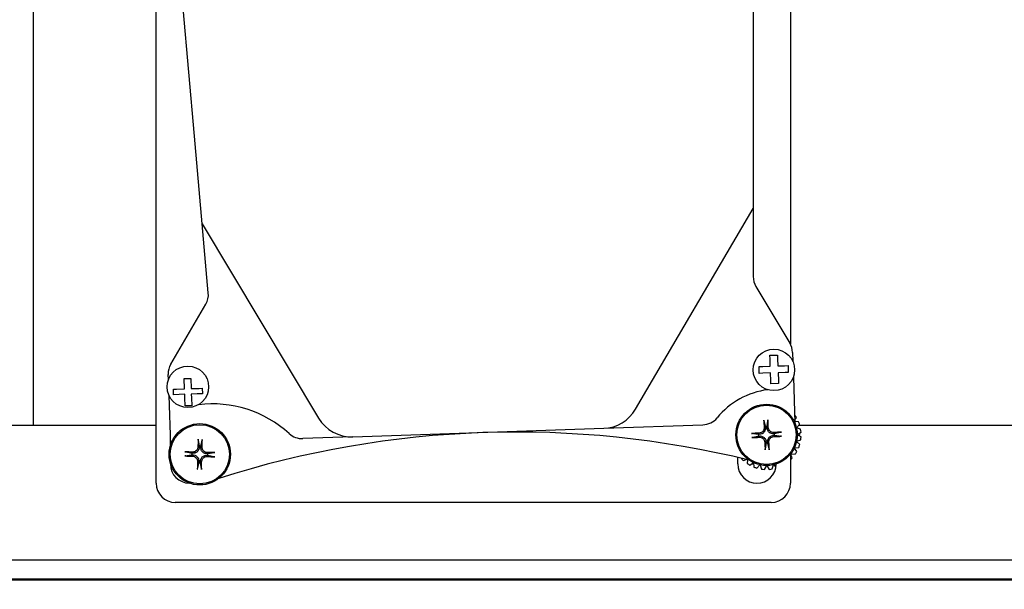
# Model space of a CAD drawing. Header units: inches. Extents: x 18 to 846, y -67 to 561.
# Tile 74 of 256: x 113.64 to 120.05, y 120.84 to 124.55. Entities that reach past the tile are written whole.
import ezdxf

# ---------------------------------------------------------------- set-up
doc = ezdxf.new("R2010")
doc.units = ezdxf.units.IN
doc.header["$LTSCALE"] = 24
doc.header["$MEASUREMENT"] = 0
doc.layers.add('Dimension (ANSI)', color=7, linetype='Continuous', lineweight=25)
doc.layers.add('Visible (ANSI)', color=7, linetype='Continuous', lineweight=30)
doc.styles.add('Note Text (ANSI)', font='tahoma.ttf')
doc.dimstyles.new('SB Fraction-16 (ANSI)', dxfattribs={"dimscale": 24, "dimtxt": 0.125, "dimasz": 0.098425, "dimexe": 0.125, "dimexo": 0.0625, "dimgap": 0.031496, "dimtad": 0, "dimtih": 1, "dimtoh": 1, "dimdec": 4, "dimrnd": 1e-08, "dimzin": 0, "dimdsep": 46, "dimlunit": 5, "dimtxsty": 'Note Text (ANSI)', "dimcen": 0.09, "dimdle": 0.393701, "dimclrd": 256, "dimclre": 256, "dimclrt": 256, "dimadec": 0, "dimazin": 3, "dimtfac": 0.96, "dimtofl": 0, "dimtmove": 0, "dimatfit": 3, "dimfxl": 1, "dimfrac": 2, "dimtolj": 1, "dimtzin": 12, "dimlwd": -1, "dimlwe": -1, "dimarcsym": 0})

# ---------------------------------------------------------------- blocks, each defined once
blk = doc.blocks.new('*D15')
at = {"layer": 'Defpoints', "color": 0, "transparency": 16777216}
for p in [(115.8191, 378.6679), (40.5863, 88.9562), (79.6941, 88.9562)]:
    blk.add_point(p, dxfattribs=at)
at = {"layer": 'Dimension (ANSI)', "transparency": 16777216}
for p, q in [((114.3191, 378.6679), (37.5863, 378.6679)), ((40.5863, 376.3057), (40.5863, 240.4618)), ((40.5863, 91.3184), (40.5863, 235.1622)), ((78.1941, 88.9562), (37.5863, 88.9562))]:
    blk.add_line(p, q, dxfattribs=at)
for points in [[(40.1926, 376.3057), (40.98, 376.3057), (40.5863, 378.6679)], [(40.1926, 91.3184), (40.98, 91.3184), (40.5863, 88.9562)]]:
    blk.add_solid(points, dxfattribs=at)
at = {"layer": 'Dimension (ANSI)', "transparency": 16777216, "insert": (31.4463, 239.7059), "char_height": 3, "attachment_point": 1, "style": 'Note Text (ANSI)'}
blk.add_mtext('\\A1;289 11/16', dxfattribs=at)

msp = doc.modelspace()

# ---------------------------------------------------------------- linework, layer by layer
at = {"layer": 'Visible (ANSI)'}
for p, q in [((113.73441, 121.90535), (113.73441, 134.41064)), ((113.73441, 121.90535), (113.73441, 134.41064)), ((118.65691, 128.29472), (118.65691, 122.43425)), ((114.53191, 121.53035), (114.53191, 126.89546)), ((118.41472, 126.30372), (118.41472, 123.8135)), ((114.78191, 123.78761), (114.70872, 124.62133)), ((114.83199, 123.21721), (114.78191, 123.78761)), ((118.41472, 123.8135), (118.41472, 123.31841)), ((117.65009, 122.01139), (118.41472, 123.31841)), ((118.41472, 123.31841), (118.41472, 122.87393)), ((114.83199, 123.21721), (115.58861, 121.95324)), ((114.87142, 122.76803), (114.83199, 123.21721)), ((118.43247, 122.80973), (118.6529, 122.44148)), ((114.62764, 122.30569), (114.8548, 122.69398)), ((118.52333, 122.36227), (118.57267, 122.36396)), ((118.57267, 122.36396), (118.57355, 122.33834)), ((118.67058, 122.38157), (118.6726, 122.32257)), ((118.52417, 122.33794), (118.52333, 122.36227)), ((118.52575, 122.29166), (118.52417, 122.33794)), ((118.57355, 122.33834), (118.57509, 122.29336)), ((114.61179, 122.20371), (114.6106, 122.23828)), ((118.4526, 122.28915), (118.47794, 122.29002)), ((118.45412, 122.24492), (118.4526, 122.28915)), ((118.4776, 122.24573), (118.45412, 122.24492)), ((118.52727, 122.24743), (118.4776, 122.24573)), ((118.47794, 122.29002), (118.52575, 122.29166)), ((118.52907, 122.19514), (118.52727, 122.24743)), ((118.57509, 122.29336), (118.61918, 122.29487)), ((118.62256, 122.2507), (118.57661, 122.24913)), ((118.57661, 122.24913), (118.57836, 122.19813)), ((118.61918, 122.29487), (118.64144, 122.29564)), ((118.64295, 122.2514), (118.62256, 122.2507)), ((118.64144, 122.29564), (118.64295, 122.2514)), ((114.71467, 122.21075), (114.75746, 122.21222)), ((114.71697, 122.1439), (114.71467, 122.21075)), ((114.75746, 122.21222), (114.75975, 122.14537)), ((118.52966, 122.17777), (118.52907, 122.19514)), ((118.579, 122.17946), (118.52966, 122.17777)), ((118.57836, 122.19813), (118.579, 122.17946)), ((118.6761, 122.22065), (118.68642, 121.91993)), ((114.64461, 122.14142), (114.66497, 122.14211)), ((114.64582, 122.10618), (114.64461, 122.14142)), ((114.68222, 122.10743), (114.64582, 122.10618)), ((114.66497, 122.14211), (114.71697, 122.1439)), ((114.71818, 122.10866), (114.68222, 122.10743)), ((114.719, 122.08461), (114.71818, 122.10866)), ((114.75975, 122.14537), (114.81282, 122.14719)), ((114.79798, 122.1114), (114.76096, 122.11013)), ((114.76096, 122.11013), (114.7618, 122.08576)), ((114.83269, 122.1126), (114.79798, 122.1114)), ((114.81282, 122.14719), (114.83148, 122.14783)), ((114.83148, 122.14783), (114.83269, 122.1126)), ((114.61529, 122.10179), (114.62634, 121.77989)), ((114.72077, 122.03316), (114.719, 122.08461)), ((114.7618, 122.08576), (114.76355, 122.03463)), ((114.76355, 122.03463), (114.72077, 122.03316)), ((118.68532, 121.97466), (118.68455, 121.97454)), ((118.68568, 121.94145), (118.69637, 121.95744)), ((118.70963, 121.93053), (118.68601, 121.93208)), ((114.53191, 121.90535), (113.55471, 121.90535)), ((115.81169, 121.83179), (117.44288, 121.88778)), ((117.44288, 121.88778), (118.08772, 121.90991)), ((118.49374, 121.89674), (118.49425, 121.89219)), ((118.50463, 121.89267), (118.50472, 121.89724)), ((118.55367, 121.85262), (118.54912, 121.85211)), ((118.69559, 121.89145), (118.71657, 121.91128)), ((118.72352, 121.8821), (118.69585, 121.89035)), ((118.70113, 121.84712), (118.72599, 121.86179)), ((120.29076, 121.90535), (118.7103, 121.90535)), ((118.71814, 121.84671), (118.71357, 121.85446)), ((114.62441, 121.77362), (114.62441, 121.83597)), ((115.81169, 121.83179), (115.48601, 121.82061)), ((118.45369, 121.8477), (118.44911, 121.84779)), ((118.44962, 121.83681), (118.45417, 121.83732)), ((118.49865, 121.79676), (118.49856, 121.79218)), ((118.50955, 121.79269), (118.50904, 121.79723)), ((118.5496, 121.84172), (118.55418, 121.84163)), ((118.71776, 121.78213), (118.69642, 121.80157)), ((118.69666, 121.80267), (118.72417, 121.81144)), ((118.72627, 121.83179), (118.70114, 121.84599)), ((118.71372, 121.83888), (118.71814, 121.84671)), ((114.76845, 121.72468), (114.7639, 121.72511)), ((114.81197, 121.77068), (114.81214, 121.7661)), ((114.82254, 121.76583), (114.82296, 121.77038)), ((118.69842, 121.73561), (118.68194, 121.75931)), ((118.68242, 121.76033), (118.71119, 121.76275)), ((114.62441, 121.65535), (114.62441, 121.66281)), ((114.7636, 121.71412), (114.76817, 121.71429)), ((114.80959, 121.6706), (114.80917, 121.66605)), ((114.82016, 121.66575), (114.81998, 121.67032)), ((114.86368, 121.71174), (114.86823, 121.71132)), ((114.86853, 121.72231), (114.86395, 121.72213)), ((118.31441, 121.65535), (118.31441, 121.69775)), ((118.33724, 121.6924), (118.33688, 121.69148)), ((118.35149, 121.67715), (118.36992, 121.68458)), ((118.37848, 121.6825), (118.37511, 121.65866)), ((118.39254, 121.64794), (118.41624, 121.66442)), ((118.41726, 121.66394), (118.41969, 121.63517)), ((118.65691, 121.71944), (118.65691, 121.53035)), ((118.66921, 121.69455), (118.65841, 121.72133)), ((118.65911, 121.72222), (118.68769, 121.71818)), ((118.40457, 121.65631), (118.41789, 121.65643)), ((118.43906, 121.62859), (118.4585, 121.64993)), ((118.4596, 121.64969), (118.46837, 121.62219)), ((118.48872, 121.62008), (118.50292, 121.64522)), ((118.50405, 121.64523), (118.51872, 121.62036)), ((118.53903, 121.62284), (118.54728, 121.6505)), ((118.54838, 121.65076), (118.56282, 121.63549)), ((118.53191, 121.40535), (114.65691, 121.40535)), ((129.91371, 121.03035), (113.55471, 121.03035)), ((129.91411, 120.89969), (112.55511, 120.89969)), ((129.91371, 120.90535), (113.55471, 120.90535))]:
    msp.add_line(p, q, dxfattribs=at)
for centre, radius in [((118.54943, 122.26732), 0.135), ((114.73847, 122.15704), 0.135), ((118.50164, 121.84471), 0.1995), ((118.50164, 121.84471), 0.19267), ((114.81606, 121.71821), 0.1995), ((114.81606, 121.71821), 0.19267)]:
    msp.add_circle(centre, radius, dxfattribs=at)
for centre, radius, start, end in [((118.53972, 122.87393), 0.125, 180, 210.905076), ((114.7469, 122.7571), 0.125, 329.671476, 5.017332), ((118.54565, 122.37728), 0.125, 1.965768, 30.905076), ((114.73553, 122.24257), 0.125, 149.671476, 181.965768), ((118.57629, 121.6302), 0.51269, 97.526081, 140.614153), ((114.89612, 121.29935), 0.74706, 47.816239, 96.795436), ((117.4343, 122.13763), 0.25, 271.965768, 329.671476), ((115.80312, 122.08165), 0.25, 210.905076, 271.965768), ((118.08343, 122.03484), 0.125, 271.965768, 320.614153), ((118.50164, 121.84471), 0.225, 30.066579, 35.278614), ((118.50164, 121.84471), 0.225, 17.209436, 22.421471), ((116.87466, 115.5068), 6.35616, 76.214191, 107.730887), ((115.48172, 121.94554), 0.125, 227.816239, 271.965768), ((118.50164, 121.84471), 0.05262, 86.645016, 98.637659), ((118.50164, 121.84471), 0.05262, 356.645016, 8.637659), ((118.50164, 121.84471), 0.225, 4.352293, 9.564329), ((118.50164, 121.84471), 0.05262, 176.645016, 188.637659), ((118.50164, 121.84471), 0.05262, 266.645016, 278.637659), ((118.50164, 121.84471), 0.225, 351.49515, 356.707186), ((114.81606, 121.71821), 0.05262, 172.473921, 184.466564), ((114.81606, 121.71821), 0.05262, 82.473921, 94.466564), ((118.50164, 121.84471), 0.225, 325.780865, 330.9929), ((118.50164, 121.84471), 0.225, 338.638007, 343.850043), ((114.81606, 121.71821), 0.05262, 262.473921, 274.466564), ((114.81606, 121.71821), 0.05262, 352.473921, 4.466564), ((118.50164, 121.84471), 0.225, 222.923722, 228.135757), ((118.50164, 121.84471), 0.225, 313.636512, 318.135757), ((114.74941, 121.65535), 0.125, 180, 269.769252), ((118.43941, 121.65535), 0.125, 180, 359.994787), ((118.50164, 121.84471), 0.225, 235.780865, 240.9929), ((118.50164, 121.84471), 0.225, 248.638007, 253.850043), ((118.50164, 121.84471), 0.225, 261.49515, 266.707186), ((118.50164, 121.84471), 0.225, 274.352293, 279.564329), ((114.65691, 121.53035), 0.125, 180, 270), ((118.53191, 121.53035), 0.125, 270, 0)]:
    msp.add_arc(centre, radius, start, end, dxfattribs=at)
for centre, major_axis, start_param, end_param in [((118.52682, 121.84635), (0.02823, -0.43344), 4.4856007, 4.6019851), ((118.47642, 121.84403), (-0.0118, 0.4342), 4.8227929, 4.9391773), ((118.50233, 121.81949), (-0.4342, -0.0118), 4.8227929, 4.9391773), ((118.50328, 121.81954), (-0.43344, -0.02823), 4.4856007, 4.6019851), ((114.84129, 121.71802), (-0.00338, -0.43435), 4.4856007, 4.6019851), ((114.79086, 121.71936), (0.01981, 0.43391), 4.8227929, 4.9391773), ((118.5, 121.86989), (0.43344, 0.02823), 4.4856007, 4.6019851), ((118.52686, 121.8454), (0.0118, -0.4342), 4.8227929, 4.9391773), ((118.47647, 121.84307), (-0.02823, 0.43344), 4.4856007, 4.6019851), ((118.50096, 121.86993), (0.4342, 0.0118), 4.8227929, 4.9391773), ((114.81491, 121.69301), (-0.43391, 0.01981), 4.8227929, 4.9391773), ((114.81587, 121.69298), (-0.43435, 0.00338), 4.4856007, 4.6019851), ((114.81626, 121.74344), (0.43435, -0.00338), 4.4856007, 4.6019851), ((114.84127, 121.71706), (-0.01981, -0.43391), 4.8227929, 4.9391773), ((114.79084, 121.71841), (0.00338, 0.43435), 4.4856007, 4.6019851), ((114.81721, 121.74342), (0.43391, -0.01981), 4.8227929, 4.9391773)]:
    msp.add_ellipse(centre, major_axis=major_axis, ratio=0.0871557, start_param=start_param, end_param=end_param, dxfattribs=at)
for points, knots in [([(118.48435, 121.93493), (118.48429, 121.9352), (118.48421, 121.93559), (118.48408, 121.9365), (118.48399, 121.93721), (118.48385, 121.93853), (118.48378, 121.93937), (118.48371, 121.94051), (118.48368, 121.94097), (118.48366, 121.94141)], [0.050325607, 0.050325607, 0.050325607, 0.050325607, 0.054771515, 0.054771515, 0.060230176, 0.060230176, 0.065728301, 0.065728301, 0.068909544, 0.068909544, 0.068909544, 0.068909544]), ([(118.51064, 121.94266), (118.51066, 121.94221), (118.51068, 121.94175), (118.51071, 121.94062), (118.51072, 121.93977), (118.51071, 121.93844), (118.51069, 121.93772), (118.51063, 121.93681), (118.51059, 121.93642), (118.51055, 121.93614)], [0.018821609, 0.018821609, 0.018821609, 0.018821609, 0.022002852, 0.022002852, 0.027500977, 0.027500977, 0.032959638, 0.032959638, 0.037405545, 0.037405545, 0.037405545, 0.037405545]), ([(118.4037, 121.85371), (118.40414, 121.85373), (118.4046, 121.85375), (118.40574, 121.85378), (118.40659, 121.85379), (118.40792, 121.85378), (118.40863, 121.85376), (118.40955, 121.8537), (118.40994, 121.85366), (118.41022, 121.85362)], [0.018821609, 0.018821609, 0.018821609, 0.018821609, 0.022002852, 0.022002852, 0.027500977, 0.027500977, 0.032959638, 0.032959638, 0.037405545, 0.037405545, 0.037405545, 0.037405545]), ([(118.48616, 121.89166), (118.4864, 121.88747), (118.48582, 121.88293), (118.4829, 121.87446), (118.48055, 121.87052), (118.47497, 121.86417), (118.47137, 121.86134), (118.46335, 121.85735), (118.45893, 121.85619), (118.45432, 121.85584), (118.45389, 121.85582), (118.45347, 121.8558)], [0, 0, 0, 0, 0.03220637, 0.03220637, 0.06441274, 0.06441274, 0.09660438, 0.09660438, 0.12879602, 0.12879602, 0.13203255, 0.13203255, 0.13203255, 0.13203255]), ([(118.49425, 121.89219), (118.49481, 121.8871), (118.49444, 121.88165), (118.49221, 121.8736), (118.49109, 121.8708), (118.4882, 121.86546), (118.48643, 121.86291), (118.48212, 121.85819), (118.47975, 121.85619), (118.4747, 121.85282), (118.47201, 121.85145), (118.4642, 121.84848), (118.45881, 121.84761), (118.45369, 121.8477)], [-0.18979591, -0.18979591, -0.18979591, -0.18979591, -0.14612308, -0.14612308, -0.12176923, -0.12176923, -0.09741538, -0.09741538, -0.07306154, -0.07306154, -0.04870769, -0.04870769, -0.00503486, -0.00503486, -0.00503486, -0.00503486]), ([(118.54912, 121.85211), (118.54403, 121.85155), (118.53859, 121.85191), (118.53053, 121.85415), (118.52773, 121.85527), (118.52239, 121.85816), (118.51984, 121.85993), (118.51512, 121.86424), (118.51312, 121.8666), (118.50975, 121.87166), (118.50838, 121.87434), (118.50541, 121.88216), (118.50455, 121.88755), (118.50463, 121.89267)], [-0.18979591, -0.18979591, -0.18979591, -0.18979591, -0.14612308, -0.14612308, -0.12176923, -0.12176923, -0.09741538, -0.09741538, -0.07306154, -0.07306154, -0.04870769, -0.04870769, -0.00503486, -0.00503486, -0.00503486, -0.00503486]), ([(118.54859, 121.86019), (118.5444, 121.85996), (118.53986, 121.86054), (118.53139, 121.86346), (118.52745, 121.86581), (118.5211, 121.87138), (118.51827, 121.87498), (118.51428, 121.88301), (118.51312, 121.88743), (118.51278, 121.89204), (118.51275, 121.89246), (118.51274, 121.89289)], [0, 0, 0, 0, 0.03221011, 0.03221011, 0.06442023, 0.06442023, 0.09660812, 0.09660812, 0.12879602, 0.12879602, 0.13203255, 0.13203255, 0.13203255, 0.13203255]), ([(118.59186, 121.862), (118.59213, 121.86207), (118.59252, 121.86214), (118.59343, 121.86228), (118.59414, 121.86237), (118.59546, 121.8625), (118.59631, 121.86257), (118.59744, 121.86265), (118.5979, 121.86267), (118.59835, 121.86269)], [0.050325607, 0.050325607, 0.050325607, 0.050325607, 0.054771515, 0.054771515, 0.060230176, 0.060230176, 0.065728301, 0.065728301, 0.068909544, 0.068909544, 0.068909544, 0.068909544]), ([(114.80538, 121.80945), (114.80534, 121.80973), (114.80529, 121.81012), (114.80522, 121.81103), (114.80518, 121.81175), (114.80514, 121.81307), (114.80514, 121.81392), (114.80514, 121.81506), (114.80515, 121.81552), (114.80516, 121.81597)], [0.050325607, 0.050325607, 0.050325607, 0.050325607, 0.054771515, 0.054771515, 0.060230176, 0.060230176, 0.065728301, 0.065728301, 0.068909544, 0.068909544, 0.068909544, 0.068909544]), ([(114.83216, 121.81525), (114.83215, 121.8148), (114.83214, 121.81434), (114.83208, 121.8132), (114.83203, 121.81236), (114.83192, 121.81103), (114.83185, 121.81032), (114.83173, 121.80941), (114.83166, 121.80902), (114.8316, 121.80875)], [0.018821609, 0.018821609, 0.018821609, 0.018821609, 0.022002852, 0.022002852, 0.027500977, 0.027500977, 0.032959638, 0.032959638, 0.037405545, 0.037405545, 0.037405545, 0.037405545]), ([(118.41143, 121.82742), (118.41115, 121.82736), (118.41077, 121.82728), (118.40986, 121.82714), (118.40915, 121.82706), (118.40783, 121.82692), (118.40698, 121.82685), (118.40585, 121.82678), (118.40539, 121.82675), (118.40494, 121.82673)], [0.050325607, 0.050325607, 0.050325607, 0.050325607, 0.054771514, 0.054771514, 0.060230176, 0.060230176, 0.065728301, 0.065728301, 0.068909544, 0.068909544, 0.068909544, 0.068909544]), ([(118.45417, 121.83732), (118.45926, 121.83788), (118.4647, 121.83751), (118.47276, 121.83527), (118.47556, 121.83416), (118.4809, 121.83127), (118.48344, 121.82949), (118.48817, 121.82519), (118.49017, 121.82282), (118.49354, 121.81777), (118.49491, 121.81508), (118.49787, 121.80726), (118.49874, 121.80188), (118.49865, 121.79676)], [-0.18979591, -0.18979591, -0.18979591, -0.18979591, -0.14612308, -0.14612308, -0.12176923, -0.12176923, -0.09741538, -0.09741538, -0.07306154, -0.07306154, -0.04870769, -0.04870769, -0.00503486, -0.00503486, -0.00503486, -0.00503486]), ([(118.45469, 121.82923), (118.45889, 121.82946), (118.46342, 121.82889), (118.4719, 121.82596), (118.47584, 121.82362), (118.48219, 121.81804), (118.48502, 121.81444), (118.48901, 121.80642), (118.49017, 121.802), (118.49051, 121.79739), (118.49053, 121.79696), (118.49055, 121.79653)], [0, 0, 0, 0, 0.03221011, 0.03221011, 0.06442023, 0.06442023, 0.09660812, 0.09660812, 0.12879602, 0.12879602, 0.13203255, 0.13203255, 0.13203255, 0.13203255]), ([(118.50904, 121.79723), (118.50848, 121.80232), (118.50884, 121.80777), (118.51108, 121.81583), (118.5122, 121.81863), (118.51509, 121.82397), (118.51686, 121.82651), (118.52117, 121.83124), (118.52354, 121.83324), (118.52859, 121.8366), (118.53128, 121.83797), (118.53909, 121.84094), (118.54448, 121.84181), (118.5496, 121.84172)], [-0.18979591, -0.18979591, -0.18979591, -0.18979591, -0.14612308, -0.14612308, -0.12176923, -0.12176923, -0.09741538, -0.09741538, -0.07306154, -0.07306154, -0.04870769, -0.04870769, -0.00503486, -0.00503486, -0.00503486, -0.00503486]), ([(118.51712, 121.79776), (118.51689, 121.80196), (118.51747, 121.80649), (118.52039, 121.81496), (118.52274, 121.8189), (118.52831, 121.82525), (118.53191, 121.82809), (118.53994, 121.83208), (118.54436, 121.83324), (118.54897, 121.83358), (118.54939, 121.8336), (118.54982, 121.83362)], [0, 0, 0, 0, 0.03220637, 0.03220637, 0.06441274, 0.06441274, 0.09660438, 0.09660438, 0.12879602, 0.12879602, 0.13203255, 0.13203255, 0.13203255, 0.13203255]), ([(118.59959, 121.83571), (118.59915, 121.83569), (118.59869, 121.83567), (118.59755, 121.83564), (118.5967, 121.83563), (118.59537, 121.83565), (118.59466, 121.83567), (118.59374, 121.83572), (118.59335, 121.83576), (118.59307, 121.8358)], [0.018821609, 0.018821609, 0.018821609, 0.018821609, 0.022002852, 0.022002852, 0.027500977, 0.027500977, 0.032959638, 0.032959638, 0.037405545, 0.037405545, 0.037405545, 0.037405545]), ([(114.71903, 121.73431), (114.71948, 121.7343), (114.71994, 121.73429), (114.72107, 121.73423), (114.72192, 121.73418), (114.72325, 121.73407), (114.72396, 121.734), (114.72487, 121.73388), (114.72525, 121.73381), (114.72553, 121.73375)], [0.018821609, 0.018821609, 0.018821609, 0.018821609, 0.022002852, 0.022002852, 0.027500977, 0.027500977, 0.032959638, 0.032959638, 0.037405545, 0.037405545, 0.037405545, 0.037405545]), ([(114.81214, 121.7661), (114.81233, 121.76099), (114.81157, 121.75558), (114.80875, 121.74771), (114.80743, 121.745), (114.80416, 121.73988), (114.80221, 121.73747), (114.79757, 121.73307), (114.79506, 121.73125), (114.78978, 121.72826), (114.787, 121.72709), (114.77899, 121.7247), (114.77355, 121.72422), (114.76845, 121.72468)], [-0.18979591, -0.18979591, -0.18979591, -0.18979591, -0.14612308, -0.14612308, -0.12176923, -0.12176923, -0.09741538, -0.09741538, -0.07306154, -0.07306154, -0.04870769, -0.04870769, -0.00503486, -0.00503486, -0.00503486, -0.00503486]), ([(114.80404, 121.76617), (114.80397, 121.76197), (114.80306, 121.75749), (114.79953, 121.74925), (114.7969, 121.74549), (114.79088, 121.73956), (114.78708, 121.737), (114.77879, 121.7336), (114.7743, 121.73277), (114.76967, 121.73276), (114.76925, 121.73277), (114.76882, 121.73278)], [0, 0, 0, 0, 0.03220637, 0.03220637, 0.06441274, 0.06441274, 0.09660438, 0.09660438, 0.12879602, 0.12879602, 0.13203255, 0.13203255, 0.13203255, 0.13203255]), ([(114.86395, 121.72213), (114.85884, 121.72195), (114.85343, 121.72271), (114.84556, 121.72552), (114.84285, 121.72684), (114.83773, 121.73011), (114.83532, 121.73207), (114.83093, 121.73671), (114.8291, 121.73921), (114.82611, 121.7445), (114.82494, 121.74728), (114.82255, 121.75529), (114.82207, 121.76073), (114.82254, 121.76583)], [-0.18979591, -0.18979591, -0.18979591, -0.18979591, -0.14612308, -0.14612308, -0.12176923, -0.12176923, -0.09741538, -0.09741538, -0.07306154, -0.07306154, -0.04870769, -0.04870769, -0.00503486, -0.00503486, -0.00503486, -0.00503486]), ([(114.86402, 121.73024), (114.85982, 121.73031), (114.85534, 121.73122), (114.8471, 121.73475), (114.84334, 121.73737), (114.83741, 121.7434), (114.83485, 121.74719), (114.83145, 121.75549), (114.83062, 121.75998), (114.83061, 121.7646), (114.83062, 121.76503), (114.83063, 121.76546)], [0, 0, 0, 0, 0.03220637, 0.03220637, 0.06441274, 0.06441274, 0.09660438, 0.09660438, 0.12879602, 0.12879602, 0.13203255, 0.13203255, 0.13203255, 0.13203255]), ([(114.9073, 121.7289), (114.90758, 121.72894), (114.90797, 121.72899), (114.90888, 121.72906), (114.9096, 121.7291), (114.91092, 121.72913), (114.91177, 121.72914), (114.91291, 121.72913), (114.91337, 121.72912), (114.91382, 121.72911)], [0.050325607, 0.050325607, 0.050325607, 0.050325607, 0.054771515, 0.054771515, 0.060230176, 0.060230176, 0.065728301, 0.065728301, 0.068909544, 0.068909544, 0.068909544, 0.068909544]), ([(118.49264, 121.74677), (118.49262, 121.74721), (118.49261, 121.74767), (118.49257, 121.74881), (118.49257, 121.74966), (118.49258, 121.75099), (118.4926, 121.7517), (118.49266, 121.75262), (118.49269, 121.75301), (118.49273, 121.75329)], [0.018821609, 0.018821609, 0.018821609, 0.018821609, 0.022002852, 0.022002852, 0.027500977, 0.027500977, 0.032959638, 0.032959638, 0.037405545, 0.037405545, 0.037405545, 0.037405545]), ([(118.51893, 121.7545), (118.519, 121.75422), (118.51907, 121.75384), (118.51921, 121.75293), (118.5193, 121.75222), (118.51943, 121.7509), (118.5195, 121.75005), (118.51958, 121.74891), (118.5196, 121.74845), (118.51962, 121.74801)], [0.050325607, 0.050325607, 0.050325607, 0.050325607, 0.054771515, 0.054771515, 0.060230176, 0.060230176, 0.065728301, 0.065728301, 0.068909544, 0.068909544, 0.068909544, 0.068909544]), ([(114.72483, 121.70753), (114.72455, 121.70749), (114.72416, 121.70744), (114.72325, 121.70737), (114.72253, 121.70733), (114.7212, 121.70729), (114.72035, 121.70729), (114.71921, 121.70729), (114.71875, 121.7073), (114.71831, 121.70731)], [0.050325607, 0.050325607, 0.050325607, 0.050325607, 0.054771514, 0.054771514, 0.060230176, 0.060230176, 0.065728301, 0.065728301, 0.068909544, 0.068909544, 0.068909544, 0.068909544]), ([(114.76811, 121.70619), (114.77231, 121.70612), (114.77679, 121.70521), (114.78503, 121.70168), (114.78879, 121.69905), (114.79472, 121.69303), (114.79728, 121.68923), (114.80068, 121.68094), (114.80151, 121.67645), (114.80152, 121.67182), (114.80151, 121.6714), (114.8015, 121.67097)], [0, 0, 0, 0, 0.03220637, 0.03220637, 0.06441274, 0.06441274, 0.09660438, 0.09660438, 0.12879602, 0.12879602, 0.13203255, 0.13203255, 0.13203255, 0.13203255]), ([(114.76817, 121.71429), (114.77329, 121.71448), (114.7787, 121.71372), (114.78657, 121.7109), (114.78928, 121.70958), (114.7944, 121.70631), (114.79681, 121.70436), (114.8012, 121.69972), (114.80303, 121.69721), (114.80602, 121.69193), (114.80719, 121.68915), (114.80958, 121.68114), (114.81005, 121.6757), (114.80959, 121.6706)], [-0.18979591, -0.18979591, -0.18979591, -0.18979591, -0.14612308, -0.14612308, -0.12176923, -0.12176923, -0.09741538, -0.09741538, -0.07306154, -0.07306154, -0.04870769, -0.04870769, -0.00503486, -0.00503486, -0.00503486, -0.00503486]), ([(114.81998, 121.67032), (114.8198, 121.67544), (114.82056, 121.68085), (114.82338, 121.68872), (114.82469, 121.69143), (114.82796, 121.69655), (114.82992, 121.69895), (114.83456, 121.70335), (114.83706, 121.70517), (114.84235, 121.70817), (114.84513, 121.70934), (114.85314, 121.71173), (114.85858, 121.7122), (114.86368, 121.71174)], [-0.18979591, -0.18979591, -0.18979591, -0.18979591, -0.14612308, -0.14612308, -0.12176923, -0.12176923, -0.09741538, -0.09741538, -0.07306154, -0.07306154, -0.04870769, -0.04870769, -0.00503486, -0.00503486, -0.00503486, -0.00503486]), ([(114.82809, 121.67026), (114.82816, 121.67446), (114.82907, 121.67894), (114.8326, 121.68718), (114.83522, 121.69094), (114.84125, 121.69687), (114.84504, 121.69943), (114.85334, 121.70283), (114.85783, 121.70366), (114.86245, 121.70367), (114.86288, 121.70366), (114.86331, 121.70365)], [0, 0, 0, 0, 0.03220637, 0.03220637, 0.06441274, 0.06441274, 0.09660438, 0.09660438, 0.12879602, 0.12879602, 0.13203255, 0.13203255, 0.13203255, 0.13203255]), ([(114.9131, 121.70211), (114.91265, 121.70212), (114.91219, 121.70214), (114.91105, 121.70219), (114.91021, 121.70225), (114.90888, 121.70235), (114.90817, 121.70243), (114.90726, 121.70255), (114.90687, 121.70262), (114.9066, 121.70268)], [0.018821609, 0.018821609, 0.018821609, 0.018821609, 0.022002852, 0.022002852, 0.027500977, 0.027500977, 0.032959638, 0.032959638, 0.037405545, 0.037405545, 0.037405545, 0.037405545]), ([(114.79996, 121.62118), (114.79998, 121.62163), (114.79999, 121.62209), (114.80004, 121.62322), (114.8001, 121.62407), (114.80021, 121.62539), (114.80028, 121.62611), (114.8004, 121.62702), (114.80047, 121.6274), (114.80053, 121.62768)], [0.018821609, 0.018821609, 0.018821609, 0.018821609, 0.022002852, 0.022002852, 0.027500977, 0.027500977, 0.032959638, 0.032959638, 0.037405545, 0.037405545, 0.037405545, 0.037405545]), ([(114.82675, 121.62698), (114.82679, 121.6267), (114.82684, 121.62631), (114.82691, 121.62539), (114.82695, 121.62468), (114.82698, 121.62335), (114.82699, 121.6225), (114.82698, 121.62136), (114.82697, 121.6209), (114.82696, 121.62046)], [0.050325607, 0.050325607, 0.050325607, 0.050325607, 0.054771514, 0.054771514, 0.060230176, 0.060230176, 0.065728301, 0.065728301, 0.068909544, 0.068909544, 0.068909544, 0.068909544])]:
    msp.add_open_spline(points, degree=3, knots=knots, dxfattribs=at)
for points, weights in [([(118.48435, 121.93493), (118.49031, 121.91071), (118.49374, 121.89674)], [1.00297883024, 1.03982615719, 1]), ([(118.50472, 121.89724), (118.50685, 121.91147), (118.51055, 121.93614)], [1, 1.03982615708, 1.00297883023]), ([(118.44911, 121.84779), (118.43489, 121.84992), (118.41022, 121.85362)], [1, 1.03982615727, 1.00297883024]), ([(118.59186, 121.862), (118.56764, 121.85604), (118.55367, 121.85262)], [1.00297883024, 1.03982615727, 1]), ([(114.80538, 121.80945), (114.80956, 121.78486), (114.81197, 121.77068)], [1.00297883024, 1.03982615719, 1]), ([(114.82296, 121.77038), (114.82611, 121.78442), (114.8316, 121.80875)], [1, 1.03982615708, 1.00297883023]), ([(118.41143, 121.82742), (118.43565, 121.83338), (118.44962, 121.83681)], [1.00297883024, 1.03982615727, 1]), ([(118.49856, 121.79218), (118.49644, 121.77795), (118.49273, 121.75329)], [1, 1.03982615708, 1.00297883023]), ([(118.51893, 121.7545), (118.51298, 121.77872), (118.50955, 121.79269)], [1.00297883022, 1.039826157, 1]), ([(118.55418, 121.84163), (118.5684, 121.8395), (118.59307, 121.8358)], [1, 1.03982615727, 1.00297883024]), ([(114.7639, 121.72511), (114.74986, 121.72826), (114.72553, 121.73375)], [1, 1.03982615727, 1.00297883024]), ([(114.9073, 121.7289), (114.88271, 121.72472), (114.86853, 121.72231)], [1.00297883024, 1.03982615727, 1]), ([(114.72483, 121.70753), (114.74942, 121.71171), (114.7636, 121.71412)], [1.00297883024, 1.03982615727, 1]), ([(114.80917, 121.66605), (114.80601, 121.65201), (114.80053, 121.62768)], [1, 1.03982615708, 1.00297883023]), ([(114.82675, 121.62698), (114.82257, 121.65157), (114.82016, 121.66575)], [1.00297883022, 1.039826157, 1]), ([(114.86823, 121.71132), (114.88227, 121.70816), (114.9066, 121.70268)], [1, 1.03982615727, 1.00297883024])]:
    msp.add_rational_spline(points, weights, degree=2, dxfattribs=at)

# ---------------------------------------------------------------- dimensions: what is measured, and where the dimension line sits
at = {"layer": 'Dimension (ANSI)'}
dim = msp.add_linear_dim(base=(40.58635, 88.95616), p1=(115.81912, 378.66786), p2=(79.69412, 88.95616), angle=270, dimstyle='SB Fraction-16 (ANSI)', override={"dimgap": 0.031496, "dimdec": 4, "dimtol": 0, "dimlim": 0, "dimtp": 0, "dimtm": 0, "dimtdec": 2, "dimatfit": 1}, dxfattribs=at)
dim.commit()
dim.dimension.update_dxf_attribs({"geometry": '*D15', "text_midpoint": (40.58635, 237.81201), "dimtype": 160})

doc.saveas('drawing.dxf')
